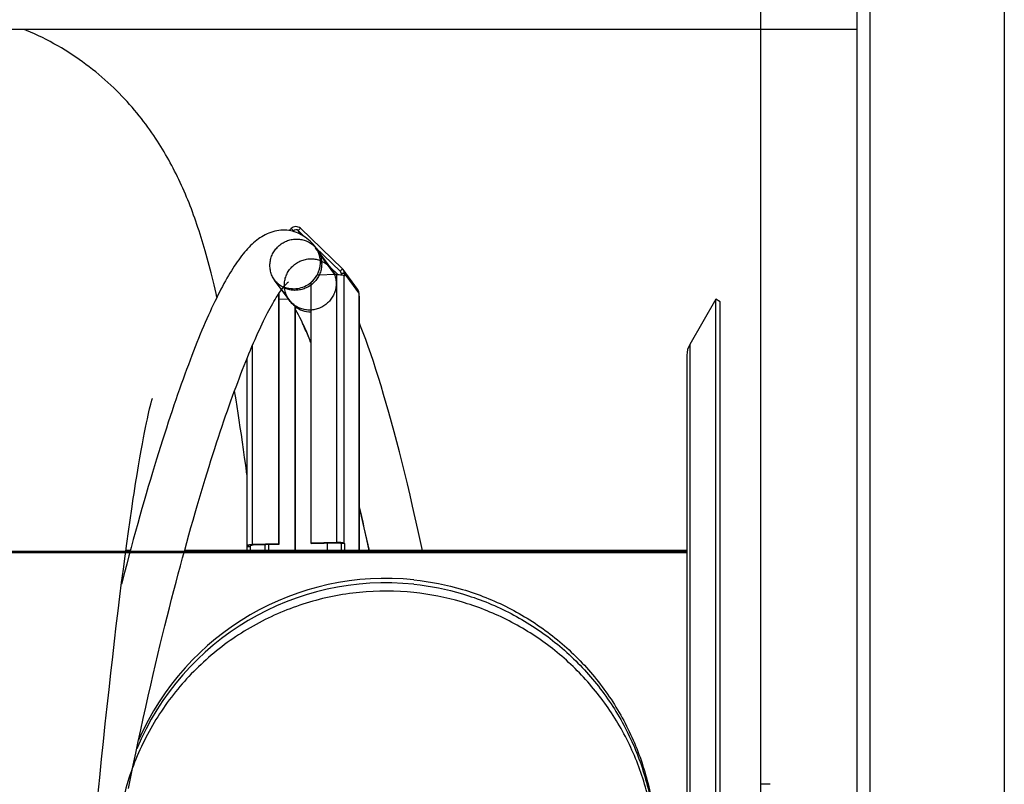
# Model space of a CAD drawing. Extents: x 0 to 420, y -131 to 297.
# Tile 14 of 16: x 204 to 234, y 225 to 248. Entities that reach past the tile are written whole.
import ezdxf

# ---------------------------------------------------------------- set-up
doc = ezdxf.new("R2010")
doc.units = 0
doc.header["$LTSCALE"] = 23.1
for name, color, linetype in [('110528_DXF_CONTINUOUS_LINE', 7, 'CONTINUOUS'), ('110528_DXF_DIMENSION', 7, 'CONTINUOUS'), ('110536_DXF_CONTINUOUS_LINE', 7, 'CONTINUOUS'), ('110618_DXF_CONTINUOUS_LINE', 7, 'CONTINUOUS'), ('110660_DXF_CONTINUOUS_LINE', 7, 'CONTINUOUS'), ('110801_DXF_CONTINUOUS_LINE', 7, 'CONTINUOUS'), ('AG_HOSE_150_DXF_CONTINUOUS', 7, 'CONTINUOUS'), ('G_ASE_DUMMY_DXF_CONTINUOUS', 7, 'CONTINUOUS'), ('GUIDE_150_DXF_CONTINUOUS_L', 7, 'CONTINUOUS')]:
    doc.layers.add(name, color=color, linetype=linetype)

msp = doc.modelspace()

# ---------------------------------------------------------------- linework, layer by layer
at = {"layer": '110528_DXF_CONTINUOUS_LINE', "color": 7, "linetype": 'CONTINUOUS'}
for p, q in [((225.15738, 239.50113), (224.35835, 238.11715)), ((225.15738, 179.35113), (225.15738, 239.50113)), ((225.28729, 239.42613), (225.15738, 239.50113)), ((224.27126, 237.79215), (224.27126, 181.0601))]:
    msp.add_line(p, q, dxfattribs=at)
at = {"layer": '110528_DXF_CONTINUOUS_LINE', "color": 3, "linetype": 'CONTINUOUS'}
msp.add_line((225.28729, 179.42613), (225.28729, 239.42613), dxfattribs=at)
at = {"layer": '110528_DXF_CONTINUOUS_LINE', "color": 9, "linetype": 'CONTINUOUS'}
msp.add_line((224.35835, 238.11715), (224.35835, 180.7351), dxfattribs=at)
at = {"layer": '110528_DXF_CONTINUOUS_LINE', "color": 7, "linetype": 'CONTINUOUS'}
msp.add_arc((224.92126, 237.79215), 0.65, 150, 180, dxfattribs=at)
at = {"layer": '110528_DXF_DIMENSION', "color": 2, "linetype": 'CONTINUOUS'}
msp.add_line((226.51901, 250.67555), (226.51901, 168.1767), dxfattribs=at)
at = {"layer": '110536_DXF_CONTINUOUS_LINE', "color": 3, "linetype": 'CONTINUOUS'}
for p, q in [((229.47351, 193.92613), (229.47351, 258.02613)), ((233.97351, 257.98114), (233.97351, 216.20112))]:
    msp.add_line(p, q, dxfattribs=at)
at = {"layer": '110536_DXF_CONTINUOUS_LINE', "color": 9, "linetype": 'CONTINUOUS'}
msp.add_line((229.87351, 210.16025), (229.87351, 257.58559), dxfattribs=at)
at = {"layer": '110618_DXF_CONTINUOUS_LINE', "color": 7, "linetype": 'CONTINUOUS'}
msp.add_line((226.81901, 224.67613), (226.51901, 224.67613), dxfattribs=at)
at = {"layer": '110660_DXF_CONTINUOUS_LINE', "color": 7, "linetype": 'CONTINUOUS'}
for p, q in [((212.117, 241.5972), (212.17821, 241.65963)), ((212.45798, 241.66809), (213.74386, 240.43411)), ((213.56724, 240.25369), (212.96668, 240.23554)), ((214.20637, 239.80591), (213.76547, 240.4094)), ((213.80181, 240.20938), (213.79446, 240.21943)), ((213.80181, 240.2974), (213.80181, 240.20938)), ((212.77592, 240.00992), (212.77592, 232.05423)), ((211.78678, 239.65093), (211.78678, 232.02434)), ((214.24271, 239.6939), (214.24271, 239.60588)), ((214.25005, 239.59582), (214.24271, 239.60588)), ((214.25223, 239.58984), (214.25223, 231.82387)), ((212.28647, 239.29607), (212.30117, 239.27595)), ((212.30117, 239.27595), (212.30117, 231.82387)), ((210.82486, 237.68637), (210.82486, 231.9602)), ((212.77592, 232.05423), (213.56724, 232.07815)), ((212.77592, 232.05423), (212.79062, 232.03412)), ((213.80181, 232.03383), (213.70289, 232.03084)), ((213.79446, 232.04389), (213.80181, 232.03383)), ((213.80181, 232.03383), (213.80181, 231.83801)), ((210.83438, 231.94416), (210.82703, 231.95422)), ((210.83438, 231.94416), (210.9333, 231.94715)), ((210.83438, 231.82387), (210.83438, 231.94416)), ((211.78678, 232.02434), (210.99547, 232.00043)), ((211.78678, 232.02434), (211.80148, 232.00423))]:
    msp.add_line(p, q, dxfattribs=at)
at = {"layer": '110660_DXF_CONTINUOUS_LINE', "color": 9, "linetype": 'CONTINUOUS'}
for p, q in [((212.24815, 241.59251), (212.17821, 241.65963)), ((212.38804, 241.59674), (212.45798, 241.66809)), ((212.26988, 241.56277), (212.24815, 241.59251)), ((212.47404, 241.47903), (212.38804, 241.59674)), ((213.40497, 240.42457), (212.96407, 241.02807)), ((213.56724, 232.07815), (213.56724, 240.25369)), ((213.67392, 240.36277), (213.74386, 240.43411)), ((213.69302, 240.33662), (213.67392, 240.36277)), ((213.70289, 240.29441), (213.80181, 240.2974)), ((213.79446, 232.04389), (213.79446, 240.21943)), ((214.24271, 239.6939), (213.80181, 240.2974)), ((212.11302, 239.48071), (211.67212, 240.0842)), ((214.25005, 231.82387), (214.25005, 239.59582)), ((210.99547, 232.00043), (210.99547, 238.09562)), ((213.56724, 232.07815), (213.58193, 232.05803)), ((213.79446, 232.04389), (213.69554, 232.0409)), ((210.82703, 231.95422), (210.92595, 231.95721)), ((210.92595, 231.95721), (210.92595, 231.9602)), ((210.99547, 232.00043), (211.01017, 231.98032)), ((211.38154, 231.82387), (211.38154, 231.99154)), ((211.49516, 231.82387), (211.49516, 231.99497)), ((213.70289, 231.83502), (213.80181, 231.83801)), ((213.81214, 231.82387), (213.80181, 231.83801))]:
    msp.add_line(p, q, dxfattribs=at)
at = {"layer": '110660_DXF_CONTINUOUS_LINE', "color": 3, "linetype": 'CONTINUOUS'}
for p, q in [((212.22996, 241.57396), (212.24815, 241.59251)), ((212.38804, 241.59674), (212.56771, 241.42432)), ((212.92489, 241.08156), (213.67392, 240.36277)), ((213.36611, 240.47776), (213.59917, 240.2541)), ((213.70289, 240.29441), (213.70289, 240.24789)), ((211.80148, 239.67297), (211.80148, 232.00423)), ((211.80148, 239.50127), (212.09159, 239.51004)), ((212.28647, 239.29607), (212.28647, 231.82387)), ((212.79062, 232.03412), (213.58193, 232.05803)), ((213.27561, 232.04877), (213.27561, 231.82387)), ((213.69554, 232.0409), (213.70289, 232.03084)), ((213.70289, 232.03084), (213.70289, 231.83502)), ((210.9333, 231.94715), (210.92595, 231.95721)), ((210.9333, 231.82387), (210.9333, 231.94715)), ((211.80148, 232.00423), (211.01017, 231.98032))]:
    msp.add_line(p, q, dxfattribs=at)
for centre, radius, start, end in [((213.6087, 240.29486), 0.09415, 36.157718, 46.157575), ((212.74102, 239.89319), 0.75041, 216.148812, 218.030413), ((212.74467, 239.89672), 0.75546, 218.070719, 232.662121), ((213.89523, 231.83503), 0.19233, 180.002011, 183.331814)]:
    msp.add_arc(centre, radius, start, end, dxfattribs=at)
at = {"layer": '110660_DXF_CONTINUOUS_LINE', "color": 7, "linetype": 'CONTINUOUS'}
for centre, radius, start, end in [((213.61343, 240.29829), 0.18831, 36.157718, 46.157575), ((213.89831, 231.83802), 0.0965, 180.002777, 188.434145)]:
    msp.add_arc(centre, radius, start, end, dxfattribs=at)
for points, knots in [([(212.45798, 241.66809), (212.42199, 241.70262), (212.31605, 241.74305), (212.21387, 241.69601), (212.17821, 241.65963)], [0, 0, 0, 0, 0.49470038, 1, 1, 1, 1]), ([(213.56724, 240.25369), (213.59321, 240.25447), (213.64291, 240.25404), (213.7101, 240.24798), (213.75728, 240.23898), (213.78334, 240.22869), (213.79204, 240.22274), (213.79446, 240.21943)], [0, 0, 0, 0, 0.33444875, 0.63851641, 0.86899139, 0.94733158, 1, 1, 1, 1]), ([(213.56724, 232.07815), (213.59321, 232.07893), (213.64291, 232.07849), (213.7101, 232.07244), (213.75728, 232.06344), (213.78334, 232.05315), (213.79204, 232.04719), (213.79446, 232.04389)], [0, 0, 0, 0, 0.33444875, 0.63851641, 0.86899139, 0.94733158, 1, 1, 1, 1]), ([(210.99547, 232.00043), (210.97307, 231.99976), (210.9324, 231.9974), (210.87825, 231.98842), (210.84406, 231.97986), (210.82487, 231.96651), (210.82487, 231.9602)], [0, 0, 0, 0, 0.37359875, 0.68322998, 0.89488766, 1, 1, 1, 1])]:
    msp.add_open_spline(points, degree=3, knots=knots, dxfattribs=at)
at = {"layer": '110660_DXF_CONTINUOUS_LINE', "color": 3, "linetype": 'CONTINUOUS'}
for points, knots in [([(212.38804, 241.59674), (212.37004, 241.61401), (212.31707, 241.63422), (212.26598, 241.6107), (212.24815, 241.59251)], [0, 0, 0, 0, 0.49470038, 1, 1, 1, 1]), ([(213.58193, 232.05803), (213.59492, 232.05842), (213.61967, 232.05817), (213.65366, 232.05525), (213.67827, 232.05011), (213.69257, 232.04497), (213.69554, 232.0409)], [0, 0, 0, 0, 0.33484785, 0.63927835, 0.87002835, 1, 1, 1, 1]), ([(211.01017, 231.98032), (210.98971, 231.9797), (210.96187, 231.97693), (210.93445, 231.97002), (210.92486, 231.96335), (210.92487, 231.9602)], [0, 0, 0, 0, 0.68298836, 0.89480748, 1, 1, 1, 1]), ([(210.92487, 231.9602), (210.92487, 231.95969), (210.92507, 231.95861), (210.92561, 231.95767), (210.92595, 231.95721)], [0, 0, 0, 0, 0.47332504, 1, 1, 1, 1])]:
    msp.add_open_spline(points, degree=3, knots=knots, dxfattribs=at)
at = {"layer": '110660_DXF_CONTINUOUS_LINE', "color": 9, "linetype": 'CONTINUOUS'}
for points in [[(211.52678, 240.53222), (211.52678, 240.58053), (211.5359, 240.67773), (211.57615, 240.81863), (211.64166, 240.9507), (211.73008, 241.06918), (211.83858, 241.17034), (211.96322, 241.2505), (212.10012, 241.30717), (212.24424, 241.33825), (212.39115, 241.34277), (212.53541, 241.32052), (212.67253, 241.27216), (212.79743, 241.19946), (212.90616, 241.10468), (212.99473, 240.99128), (213.06027, 240.86292), (213.10044, 240.72425), (213.10941, 240.62809), (213.10941, 240.58005)], [(213.10941, 240.58005), (213.10941, 240.53173), (213.10029, 240.43454), (213.06004, 240.29363), (212.99453, 240.16157), (212.90611, 240.04309), (212.79761, 239.94193), (212.67297, 239.86177), (212.53607, 239.8051), (212.39195, 239.77402), (212.24504, 239.7695), (212.10078, 239.79175), (211.96366, 239.84011), (211.83876, 239.91281), (211.73003, 240.00759), (211.64146, 240.12098), (211.57592, 240.24935), (211.53575, 240.38802), (211.52678, 240.48418), (211.52678, 240.53222)], [(211.96768, 239.92873), (211.96768, 239.97704), (211.9768, 240.07423), (212.01705, 240.21514), (212.08256, 240.3472), (212.17098, 240.46569), (212.27948, 240.56684), (212.40412, 240.647), (212.54101, 240.70367), (212.68514, 240.73476), (212.83205, 240.73927), (212.97631, 240.71702), (213.11343, 240.66866), (213.23833, 240.59596), (213.34706, 240.50118), (213.43563, 240.38779), (213.50117, 240.25943), (213.54134, 240.12075), (213.55031, 240.02459), (213.55031, 239.97655)], [(213.55031, 239.97655), (213.55031, 239.92824), (213.54119, 239.83105), (213.50094, 239.69014), (213.43543, 239.55808), (213.34701, 239.43959), (213.23851, 239.33844), (213.11387, 239.25827), (212.97697, 239.2016), (212.83285, 239.17052), (212.68594, 239.16601), (212.54168, 239.18826), (212.40456, 239.23661), (212.27966, 239.30931), (212.17093, 239.40409), (212.08236, 239.51749), (212.01682, 239.64585), (211.97665, 239.78452), (211.96768, 239.88069), (211.96768, 239.92873)]]:
    msp.add_open_spline(points, degree=3, knots=[0, 0, 0, 0, 0.05867026, 0.11774966, 0.17702013, 0.23671108, 0.29632463, 0.35621208, 0.41571648, 0.47530175, 0.53428673, 0.5932318, 0.65154686, 0.70984403, 0.76769271, 0.82566921, 0.88351894, 0.94165779, 1, 1, 1, 1], dxfattribs=at)
at = {"layer": '110660_DXF_CONTINUOUS_LINE', "color": 7, "linetype": 'CONTINUOUS'}
for points in [[(212.77592, 240.00992), (212.85198, 240.07249), (212.91771, 240.15009), (212.96668, 240.23554)], [(213.80181, 240.2974), (213.80181, 240.33665), (213.78863, 240.37771), (213.76547, 240.4094)], [(214.24271, 239.6939), (214.24271, 239.73315), (214.22953, 239.77421), (214.20637, 239.8059)], [(214.25222, 239.58984), (214.25222, 239.59196), (214.25131, 239.59411), (214.25005, 239.59582)], [(210.82487, 231.9602), (210.82487, 231.95808), (210.82578, 231.95593), (210.82703, 231.95422)]]:
    msp.add_open_spline(points, degree=3, dxfattribs=at)
at = {"layer": '110660_DXF_CONTINUOUS_LINE', "color": 3, "linetype": 'CONTINUOUS'}
msp.add_open_spline([(213.70289, 240.29441), (213.70289, 240.31403), (213.6963, 240.33456), (213.68472, 240.35041)], degree=3, dxfattribs=at)
at = {"layer": '110801_DXF_CONTINUOUS_LINE', "color": 7, "linetype": 'CONTINUOUS'}
msp.add_line((229.47351, 247.7459), (157.27351, 247.7459), dxfattribs=at)
at = {"layer": 'AG_HOSE_150_DXF_CONTINUOUS', "color": 7, "linetype": 'CONTINUOUS'}
for p, q in [((207.86927, 236.22456), (207.88599, 236.29026)), ((207.78157, 235.84728), (207.80648, 235.95948)), ((207.80648, 235.95948), (207.82944, 236.05952)), ((207.82944, 236.05952), (207.8504, 236.14776)), ((207.8504, 236.14776), (207.86927, 236.22456)), ((207.7259, 235.58368), (207.7547, 235.72222)), ((207.7547, 235.72222), (207.78157, 235.84728)), ((207.66241, 235.26296), (207.69516, 235.43098)), ((207.69516, 235.43098), (207.7259, 235.58368)), ((207.59037, 234.8749), (207.62756, 235.07834)), ((207.62756, 235.07834), (207.66241, 235.26296)), ((207.55082, 234.65154), (207.59037, 234.8749)), ((207.50903, 234.40787), (207.55082, 234.65154)), ((207.42014, 233.86474), (207.46533, 234.14501)), ((207.46533, 234.14501), (207.50903, 234.40787)), ((210.82486, 234.14773), (210.78691, 234.42566)), ((207.25256, 232.75362), (207.30178, 233.09131)), ((207.20246, 232.40049), (207.25256, 232.75362)), ((207.15158, 232.03229), (207.20246, 232.40049)), ((207.10005, 231.64996), (207.15158, 232.03229)), ((207.04793, 231.25364), (207.10005, 231.64996)), ((206.99519, 230.84308), (207.04793, 231.25364)), ((206.94167, 230.4169), (206.99519, 230.84308)), ((206.88743, 229.97551), (206.94167, 230.4169)), ((206.83254, 229.51939), (206.88743, 229.97551)), ((206.77721, 229.05011), (206.83254, 229.51939)), ((206.72155, 228.56865), (206.77721, 229.05011)), ((206.66558, 228.07546), (206.72155, 228.56865)), ((206.60932, 227.57063), (206.66558, 228.07546)), ((206.55277, 227.05429), (206.60932, 227.57063)), ((206.49594, 226.52681), (206.55277, 227.05429)), ((206.43894, 225.98911), (206.49594, 226.52681)), ((206.38176, 225.4414), (206.43894, 225.98911)), ((206.32439, 224.88389), (206.38176, 225.4414)), ((206.26678, 224.31646), (206.32439, 224.88389))]:
    msp.add_line(p, q, dxfattribs=at)
at = {"layer": 'AG_HOSE_150_DXF_CONTINUOUS', "color": 9, "linetype": 'CONTINUOUS'}
for p, q in [((224.27126, 231.79113), (162.27126, 231.79113)), ((162.27126, 231.75786), (224.27126, 231.75786)), ((224.27126, 231.79113), (224.27126, 187.06113))]:
    msp.add_line(p, q, dxfattribs=at)
at = {"layer": 'AG_HOSE_150_DXF_CONTINUOUS', "color": 7, "linetype": 'CONTINUOUS'}
for points in [[(209.90768, 239.56246), (209.88118, 239.67951), (209.85119, 239.80927), (209.82119, 239.93651), (209.79118, 240.06115), (209.76119, 240.18323), (209.73118, 240.30288), (209.70112, 240.42028), (209.67101, 240.53547), (209.64081, 240.64857), (209.6105, 240.75977), (209.58005, 240.86914), (209.54945, 240.97675), (209.51865, 241.0828), (209.48763, 241.18734), (209.45638, 241.29045), (209.42484, 241.39229), (209.39298, 241.49297), (209.36079, 241.59251), (209.32827, 241.69093), (209.29539, 241.78827), (209.26214, 241.88459), (209.22851, 241.9799), (209.19449, 242.07419), (209.16006, 242.16757), (209.12518, 242.26015), (209.08982, 242.35193), (209.05396, 242.44299), (209.01753, 242.53349), (208.9805, 242.62345), (208.94286, 242.71291), (208.90453, 242.80201), (208.86546, 242.89084), (208.82566, 242.97935), (208.78514, 243.06747), (208.74386, 243.15526), (208.70181, 243.24269), (208.65907, 243.3296), (208.61563, 243.41601), (208.57145, 243.50193), (208.52661, 243.58725), (208.48111, 243.6719), (208.43491, 243.75599), (208.38795, 243.83962), (208.3403, 243.92264), (208.29185, 244.00522), (208.24231, 244.08784), (208.19165, 244.17048), (208.13985, 244.25315), (208.0865, 244.3364), (208.03149, 244.42034), (207.97486, 244.50481), (207.91647, 244.58991), (207.85619, 244.67575), (207.79406, 244.76214), (207.73024, 244.84878), (207.66469, 244.93564), (207.59738, 245.02268), (207.52851, 245.10957), (207.45811, 245.19622), (207.38611, 245.28266), (207.31253, 245.3688), (207.2374, 245.45455), (207.16067, 245.53994), (207.08228, 245.62495), (207.00222, 245.70956), (206.92046, 245.79372), (206.83698, 245.87743), (206.75173, 245.96066), (206.66471, 246.04335), (206.57595, 246.12543), (206.48542, 246.20686), (206.39311, 246.2876), (206.29907, 246.36756), (206.20328, 246.4467), (206.10575, 246.52497), (206.00652, 246.60229), (205.90559, 246.6786), (205.80296, 246.75388), (205.69869, 246.82802), (205.59279, 246.901), (205.48526, 246.97275), (205.3762, 247.04319), (205.26562, 247.11227), (205.15354, 247.17995), (205.04005, 247.24614), (204.92519, 247.3108), (204.80896, 247.3739), (204.69148, 247.43535), (204.57279, 247.49512), (204.45289, 247.55317), (204.33188, 247.60946), (204.2098, 247.66394), (204.08665, 247.7166), (204.01504, 247.7459)], [(210.78691, 234.42566), (210.75328, 234.668), (210.71989, 234.90511), (210.68673, 235.13698), (210.6538, 235.36377), (210.62109, 235.58564), (210.58858, 235.80268), (210.55628, 236.01495), (210.52418, 236.22255), (210.49227, 236.42554), (210.44726, 236.70585)], [(207.88599, 236.29026), (207.90043, 236.34507), (207.90677, 236.3685), (207.91249, 236.38927), (207.91759, 236.40744), (207.92205, 236.42305), (207.92587, 236.4362), (207.92905, 236.44694), (207.93157, 236.45531), (207.93344, 236.46138), (207.93437, 236.46437)], [(207.30178, 233.09131), (207.34998, 233.41298), (207.37366, 233.56767), (207.39705, 233.71826), (207.42014, 233.86474)]]:
    msp.add_lwpolyline(points, dxfattribs=at)
at = {"layer": 'AG_HOSE_150_DXF_CONTINUOUS', "color": 9, "linetype": 'CONTINUOUS'}
msp.add_arc((215.07057, 222.58395), 8.25042, 84.019864, 157.380837, dxfattribs=at)
at = {"layer": 'AG_HOSE_150_DXF_CONTINUOUS', "color": 7, "linetype": 'CONTINUOUS'}
msp.add_arc((215.0706, 222.72027), 8.2505, 84.020126, 156.367881, dxfattribs=at)
at = {"layer": 'AG_HOSE_150_DXF_CONTINUOUS', "color": 9, "linetype": 'CONTINUOUS'}
for points, knots in [([(211.07126, 186.31764), (210.99387, 185.72941), (210.84118, 184.6229), (210.59381, 183.04126), (210.37537, 181.84509), (210.19006, 180.98763), (210.05836, 180.44828), (209.9269, 179.981), (209.79584, 179.58663), (209.66523, 179.26591), (209.54925, 179.04487), (209.45168, 178.90655), (209.37986, 178.8271), (209.30741, 178.76947), (209.23362, 178.73408), (209.15835, 178.72234), (209.08311, 178.73526), (209.00939, 178.77179), (208.93927, 178.82873), (208.87152, 178.90383), (208.77725, 179.03544), (208.66258, 179.25041), (208.53197, 179.56703), (208.39634, 179.97109), (208.25706, 180.46643), (208.11456, 181.05615), (207.97177, 181.72861), (207.82877, 182.48202), (207.68565, 183.31427), (207.48724, 184.57323), (207.23319, 186.39243), (206.93209, 188.84174), (206.64077, 191.47147), (206.36336, 194.17356), (206.09148, 196.97626), (205.81244, 199.98945), (205.5264, 203.18677), (205.24032, 206.45706), (204.94626, 209.85368), (204.64456, 213.33427), (204.34259, 216.76655), (204.04832, 220.01883), (203.75521, 223.13322), (203.45479, 226.15351), (203.14629, 229.03084), (202.83824, 231.63929), (202.57183, 233.64041), (202.35296, 235.09303), (202.2134, 235.93747), (202.09833, 236.57729), (202.01072, 237.0349), (201.92315, 237.46243), (201.8226, 237.91832), (201.70819, 238.3885), (201.57675, 238.85802), (201.44565, 239.25458), (201.33014, 239.54079), (201.23361, 239.73398), (201.16209, 239.85509), (201.09051, 239.95429), (201.01867, 240.03167), (200.94613, 240.08724), (200.87219, 240.12049), (200.79682, 240.1299), (200.72167, 240.11457), (200.64813, 240.0757), (200.57582, 240.01467), (200.50409, 239.93183), (200.43255, 239.82716), (200.36103, 239.70059), (200.25987, 239.49048), (200.13104, 239.15768), (199.98066, 238.67495), (199.82677, 238.08325), (199.6724, 237.39362), (199.46464, 236.33811), (199.2161, 234.84724), (198.92299, 232.79423), (198.62204, 230.38695), (198.31368, 227.64093), (198.00494, 224.64507), (197.6913, 221.39428), (197.36413, 217.82728), (196.94819, 213.12462), (196.44109, 207.24176), (195.94409, 201.55614), (195.52497, 197.01477), (195.21217, 193.79486), (194.88817, 190.68457), (194.56652, 187.87629), (194.24436, 185.38753), (193.97843, 183.60411), (193.75299, 182.31095), (193.5886, 181.46985), (193.4206, 180.71992), (193.25115, 180.08258), (193.10626, 179.63826), (192.99248, 179.35347), (192.91021, 179.17585), (192.82594, 179.02376), (192.73883, 178.8991), (192.65114, 178.80663), (192.56159, 178.7463), (192.46844, 178.72059), (192.37439, 178.73321), (192.28367, 178.78195), (192.19234, 178.86623), (192.09975, 178.98869), (192.00563, 179.15125), (191.91142, 179.35191), (191.8017, 179.62968), (191.68028, 179.99795), (191.54882, 180.4681), (191.41708, 181.01019), (191.28086, 181.64286), (191.14103, 182.36874), (190.94171, 183.51271), (190.69667, 185.12879), (190.41264, 187.27772), (190.1188, 189.7623), (189.81715, 192.56499), (189.51674, 195.57607), (189.22365, 198.68328), (188.92938, 201.93034), (188.62741, 205.35926), (188.21506, 210.1143), (187.80216, 214.89131), (187.36877, 219.71281), (187.04967, 223.1097), (186.74119, 226.19922), (186.44905, 228.92773), (186.15009, 231.47766), (185.84309, 233.80231), (185.57748, 235.53423), (185.36072, 236.7439), (185.20444, 237.52233), (185.04665, 238.21017), (184.88352, 238.81433), (184.73855, 239.25402), (184.61468, 239.55344), (184.53102, 239.7245), (184.45141, 239.8591), (184.377, 239.96108), (184.30224, 240.03949), (184.22491, 240.09553), (184.14304, 240.1268), (184.05684, 240.12759), (183.97224, 240.09681), (183.8901, 240.03726), (183.80919, 239.95014), (183.72869, 239.83547), (183.64825, 239.69308), (183.56508, 239.5172), (183.47972, 239.30593), (183.35667, 238.9558), (183.21179, 238.45621), (183.04821, 237.78294), (182.88233, 236.99309), (182.71195, 236.06961), (182.53759, 235.01027), (182.36304, 233.83949), (182.18288, 232.52259), (181.99792, 231.05975), (181.77264, 229.14759), (181.51599, 226.7912), (181.22175, 223.88475), (180.91978, 220.71593), (180.50164, 216.12197), (180.08863, 211.36737), (179.66042, 206.41802), (179.33781, 202.73305), (179.01487, 199.14624), (178.70219, 195.81212), (178.37317, 192.50757), (178.09087, 189.89393), (177.85963, 187.92985), (177.69407, 186.6051), (177.52428, 185.338), (177.34968, 184.13877), (177.17526, 183.0497), (176.99719, 182.05341), (176.81511, 181.16125), (176.63813, 180.42579), (176.47353, 179.86018), (176.34346, 179.49277), (176.23469, 179.24341), (176.15423, 179.08671), (176.07379, 178.95777), (175.99316, 178.85645), (175.9118, 178.78267), (175.82858, 178.73676), (175.74285, 178.72097), (175.65437, 178.73786), (175.56593, 178.78903), (175.47798, 178.87376), (175.39078, 178.99059), (175.30653, 179.13502), (175.22428, 179.30517), (175.11035, 179.58015), (174.96538, 180.01207), (174.796, 180.63454), (174.62265, 181.39374), (174.44881, 182.27478), (174.26894, 183.30651), (174.08424, 184.49099), (173.84369, 186.194), (173.55032, 188.53436), (173.21134, 191.57439), (172.8535, 195.0969), (172.49653, 198.87513), (172.12946, 202.95546), (171.76207, 207.16351), (171.37507, 211.64264), (171.11054, 214.67374), (170.97126, 216.24151)], [0, 0, 0, 0, 0.0060214, 0.01133593, 0.01624657, 0.01835949, 0.02023848, 0.02188045, 0.02328494, 0.02445377, 0.02539259, 0.02581003, 0.02616872, 0.02647611, 0.02674402, 0.02699009, 0.02723673, 0.02750625, 0.0278161, 0.0281481, 0.0285301, 0.02945659, 0.03061225, 0.03200369, 0.03377961, 0.03583299, 0.03816, 0.04075604, 0.04361546, 0.04673025, 0.05369073, 0.06225659, 0.07177495, 0.08054296, 0.08982445, 0.10035323, 0.11125499, 0.12240403, 0.13367049, 0.14585665, 0.1578614, 0.16863969, 0.17899916, 0.18960935, 0.19944401, 0.20836844, 0.21626631, 0.2199314, 0.22327732, 0.22495245, 0.22652911, 0.22800588, 0.2293814, 0.23126704, 0.23291631, 0.23432841, 0.23550444, 0.23604464, 0.23651894, 0.23693042, 0.23728387, 0.23758697, 0.23785199, 0.23809711, 0.23834506, 0.238618, 0.23893271, 0.23930012, 0.23972698, 0.24021746, 0.24077421, 0.24209236, 0.24383455, 0.24590348, 0.24829559, 0.25100586, 0.25682068, 0.26363278, 0.27205229, 0.28144166, 0.29167713, 0.30261829, 0.31458744, 0.32803084, 0.35053245, 0.37451478, 0.38595469, 0.39681911, 0.40734764, 0.41769193, 0.42550611, 0.43281638, 0.43598979, 0.43882776, 0.4415136, 0.443788, 0.44551892, 0.44625249, 0.44689932, 0.4475045, 0.44801493, 0.44843893, 0.44879134, 0.44909807, 0.44939745, 0.44973031, 0.45012718, 0.45065031, 0.45128255, 0.45203057, 0.45289804, 0.45431225, 0.45596385, 0.45785159, 0.45997316, 0.46253151, 0.46535359, 0.4717579, 0.47911888, 0.48735234, 0.49714926, 0.50772762, 0.51806368, 0.52882456, 0.5408174, 0.55299892, 0.57726516, 0.58948053, 0.60213011, 0.61189223, 0.62099209, 0.6299801, 0.63794828, 0.64478922, 0.64776063, 0.65042017, 0.65284657, 0.65492152, 0.6567701, 0.65753995, 0.65820865, 0.65870089, 0.65912528, 0.65948734, 0.65979613, 0.66008764, 0.66036189, 0.66065181, 0.66098571, 0.6613825, 0.66185334, 0.66240467, 0.66304033, 0.6638267, 0.66471613, 0.66680591, 0.66910249, 0.67174693, 0.67499591, 0.67863242, 0.68264244, 0.68700933, 0.692122, 0.69760701, 0.70655004, 0.71617844, 0.72725543, 0.7388563, 0.76299579, 0.77569205, 0.78927554, 0.80053798, 0.81224218, 0.82326231, 0.83424185, 0.83892199, 0.8433336, 0.84779128, 0.85189669, 0.85563272, 0.85898472, 0.86216775, 0.86487288, 0.86665933, 0.86814452, 0.86882455, 0.86941899, 0.86993074, 0.87036467, 0.87072918, 0.87103883, 0.87131713, 0.87159573, 0.8719342, 0.87233914, 0.87282766, 0.87340935, 0.8740337, 0.87474437, 0.8764289, 0.87865309, 0.88128941, 0.88433077, 0.88776629, 0.89191789, 0.89649692, 0.90522146, 0.91585516, 0.92754117, 0.94115538, 0.95437141, 0.96912013, 0.9840258, 1, 1, 1, 1]), ([(215.93014, 230.78955), (216.4308, 230.73717), (217.42489, 230.54002), (218.83524, 229.97803), (220.11998, 229.16835), (221.23542, 228.13815), (222.14434, 226.92199), (222.81623, 225.56045), (223.22859, 224.09981), (223.32126, 223.09096), (223.32126, 222.58776)], [0, 0, 0, 0, 0.12502566, 0.2500462, 0.37505914, 0.50006301, 0.62505753, 0.75004367, 0.87502352, 1, 1, 1, 1])]:
    msp.add_open_spline(points, degree=3, knots=knots, dxfattribs=at)
at = {"layer": 'AG_HOSE_150_DXF_CONTINUOUS', "color": 7, "linetype": 'CONTINUOUS'}
for points, knots in [([(215.93014, 230.92595), (216.4308, 230.87356), (217.42489, 230.67642), (218.83524, 230.11443), (220.11998, 229.30474), (221.23542, 228.27455), (222.14434, 227.05839), (222.81623, 225.69685), (223.22859, 224.2362), (223.32126, 223.22736), (223.32126, 222.72416)], [0, 0, 0, 0, 0.12502566, 0.2500462, 0.37505914, 0.500063, 0.62505752, 0.75004367, 0.87502352, 1, 1, 1, 1]), ([(215.93014, 230.53482), (215.37846, 230.59254), (214.26016, 230.59634), (212.61829, 230.26558), (211.07553, 229.61216), (209.6955, 228.66256), (208.53413, 227.45549), (207.63872, 226.03982), (207.04575, 224.47402), (206.86801, 223.37034), (206.83547, 222.81683)], [0, 0, 0, 0, 0.12502319, 0.25004434, 0.37505966, 0.50006626, 0.62506266, 0.750049, 0.87502708, 1, 1, 1, 1]), ([(223.31733, 222.58763), (223.30212, 223.08003), (223.18286, 224.06438), (222.7435, 225.48346), (222.05771, 226.80184), (221.14754, 227.97657), (220.04226, 228.97006), (218.7772, 229.75039), (217.3936, 230.29246), (216.42029, 230.48354), (215.93014, 230.53482)], [0, 0, 0, 0, 0.12497628, 0.24995631, 0.37494282, 0.49993768, 0.62494173, 0.7499546, 0.87497482, 1, 1, 1, 1])]:
    msp.add_open_spline(points, degree=3, knots=knots, dxfattribs=at)
at = {"layer": 'G_ASE_DUMMY_DXF_CONTINUOUS', "color": 7, "linetype": 'CONTINUOUS'}
for p, q in [((207.24751, 231.77457), (207.11674, 231.77457)), ((207.26075, 231.82387), (207.12335, 231.82387)), ((224.27126, 231.77457), (208.90518, 231.77457)), ((224.27126, 231.82387), (208.91863, 231.82387))]:
    msp.add_line(p, q, dxfattribs=at)
at = {"layer": 'GUIDE_150_DXF_CONTINUOUS_L', "color": 7, "linetype": 'CONTINUOUS'}
for p, q in [((213.44207, 240.37378), (212.92733, 241.07836)), ((213.44207, 240.37378), (213.44205, 240.37382)), ((213.5169, 240.26732), (213.44205, 240.37382)), ((213.5266, 240.25246), (213.5169, 240.26732)), ((211.885, 239.79282), (212.13507, 239.45053)), ((212.54179, 238.72786), (212.52519, 238.76336))]:
    msp.add_line(p, q, dxfattribs=at)
at = {"layer": 'GUIDE_150_DXF_CONTINUOUS_L', "color": 9, "linetype": 'CONTINUOUS'}
msp.add_line((213.51377, 240.25207), (213.00094, 240.95403), dxfattribs=at)
at = {"layer": 'GUIDE_150_DXF_CONTINUOUS_L', "color": 7, "linetype": 'CONTINUOUS'}
for points in [[(212.9273, 241.07839), (212.88912, 241.12856), (212.846, 241.18055), (212.80141, 241.22962), (212.75535, 241.27579), (212.7078, 241.31911), (212.65878, 241.35957), (212.60833, 241.39715), (212.55647, 241.43184), (212.5033, 241.46357), (212.44891, 241.4923), (212.39336, 241.518), (212.33673, 241.54064), (212.27912, 241.56018), (212.22064, 241.57657), (212.16138, 241.58979), (212.10146, 241.5998), (212.04102, 241.60657), (211.98017, 241.61008), (211.919, 241.61032), (211.85768, 241.60728), (211.7964, 241.60097), (211.73514, 241.59139), (211.67414, 241.57857), (211.61394, 241.56268), (211.55461, 241.54382), (211.49618, 241.52209), (211.43905, 241.49774), (211.38329, 241.47096), (211.32877, 241.44183), (211.2756, 241.41055), (211.22377, 241.37728), (211.17315, 241.34206), (211.12357, 241.30494), (211.07499, 241.26597), (211.02729, 241.22521), (210.98026, 241.18254), (210.9338, 241.13796), (210.88785, 241.09148), (210.84227, 241.04302), (210.79698, 240.99254), (210.75193, 240.94004), (210.70706, 240.88547), (210.66231, 240.82882), (210.61764, 240.77005), (210.57302, 240.70916), (210.52841, 240.64613), (210.48377, 240.58093), (210.43908, 240.51356), (210.39435, 240.44403), (210.34952, 240.37232), (210.30454, 240.29833), (210.25941, 240.22207), (210.21409, 240.14352), (210.16855, 240.0626), (210.12277, 239.9793), (210.07674, 239.89361), (210.03044, 239.80548), (209.98386, 239.71488), (209.93698, 239.62182), (209.8898, 239.52625), (209.84231, 239.42817), (209.79449, 239.32757), (209.74635, 239.22441), (209.69788, 239.11869), (209.64908, 239.0104), (209.59993, 238.8995), (209.55045, 238.786), (209.50063, 238.66988), (209.45045, 238.55108), (209.3999, 238.42957), (209.34899, 238.30535), (209.29769, 238.17835), (209.246, 238.04855), (209.19394, 237.91594), (209.14146, 237.78046), (209.08859, 237.64207), (209.03531, 237.50079), (208.98161, 237.35652), (208.92748, 237.20926), (208.87295, 237.05899), (208.81797, 236.90563), (208.76256, 236.74918), (208.70672, 236.58961), (208.65041, 236.4268), (208.59364, 236.26073), (208.53641, 236.0914), (208.47868, 235.91864), (208.42047, 235.74244), (208.36177, 235.56278), (208.30256, 235.37951), (208.24283, 235.1926), (208.18261, 235.00205), (208.12184, 234.80767), (208.06054, 234.60943), (207.99873, 234.40735), (207.93636, 234.20123), (207.87345, 233.99105), (207.81001, 233.77681), (207.74605, 233.55846), (207.68158, 233.33598), (207.61662, 233.10937), (207.55117, 232.87859), (207.48526, 232.64365), (207.4189, 232.40454), (207.3521, 232.16121), (207.28488, 231.9137), (207.21727, 231.66198), (207.14923, 231.40589), (207.08088, 231.14575), (206.98828, 230.78836)], [(207.20686, 224.55166), (207.27833, 224.90604), (207.35162, 225.26354), (207.4266, 225.62334), (207.50231, 225.9809), (207.57869, 226.336), (207.65571, 226.68861), (207.73243, 227.03453), (207.80858, 227.37288), (207.88427, 227.70444), (207.95907, 228.02758), (208.03269, 228.34139), (208.10527, 228.64679), (208.17704, 228.94499), (208.24794, 229.23597), (208.31792, 229.51977), (208.38726, 229.79767), (208.45593, 230.0697), (208.52389, 230.33584), (208.59138, 230.5972), (208.65843, 230.85399), (208.72496, 231.10599), (208.79107, 231.35365), (208.85676, 231.59708), (208.92199, 231.83616), (208.98676, 232.07103), (209.05105, 232.30168), (209.11485, 232.52812), (209.17817, 232.75046), (209.24098, 232.96869), (209.30327, 233.18283), (209.36504, 233.39296), (209.42629, 233.59909), (209.48699, 233.80123), (209.54717, 233.99951), (209.60681, 234.19392), (209.66591, 234.38449), (209.72448, 234.57137), (209.78253, 234.75458), (209.84005, 234.93412), (209.89705, 235.11013), (209.95355, 235.28262), (210.00951, 235.4516), (210.06499, 235.61721), (210.11996, 235.77944), (210.17441, 235.9383), (210.22839, 236.09393), (210.28187, 236.24632), (210.33485, 236.39548), (210.38735, 236.54151), (210.43937, 236.68443), (210.49088, 236.82422), (210.54192, 236.96098), (210.59247, 237.0947), (210.64253, 237.2254), (210.69212, 237.35314), (210.74121, 237.47792), (210.78981, 237.59975), (210.83793, 237.71867), (210.88557, 237.8347), (210.9327, 237.94784), (210.97935, 238.05811), (211.02551, 238.16554), (211.07116, 238.27011), (211.1163, 238.37181), (211.16093, 238.47067), (211.20502, 238.56667), (211.24857, 238.65978), (211.29155, 238.75001), (211.33397, 238.83735), (211.37578, 238.92177), (211.41698, 239.00328), (211.45756, 239.08188), (211.49746, 239.15752), (211.53669, 239.23021), (211.57521, 239.29995), (211.61297, 239.36666), (211.64995, 239.43038), (211.68613, 239.4911), (211.72143, 239.54872), (211.75583, 239.60329), (211.7893, 239.65481), (211.8217, 239.70313), (211.85301, 239.74832), (211.8832, 239.79039), (211.91204, 239.82915), (211.93951, 239.86468), (211.96556, 239.89703), (211.98993, 239.92603), (212.01257, 239.95177), (212.03342, 239.97436), (212.05216, 239.99365), (212.06871, 240.00978), (212.08301, 240.02292), (212.09473, 240.03304), (212.09965, 240.03708)], [(212.30117, 239.19515), (212.31233, 239.17613), (212.35127, 239.10683), (212.39208, 239.03108), (212.43474, 238.94863), (212.47913, 238.85945), (212.52519, 238.76336)], [(212.54179, 238.72786), (212.58454, 238.63444), (212.64133, 238.50589), (212.70016, 238.36756), (212.76093, 238.21932), (212.77592, 238.18143)], [(216.18957, 231.82387), (216.13049, 232.09773), (216.05051, 232.46139), (215.97023, 232.81939), (215.88968, 233.17159), (215.80895, 233.51748), (215.7281, 233.85692), (215.64715, 234.18978), (215.5662, 234.51563), (215.48529, 234.83436), (215.40445, 235.14586), (215.32377, 235.44974), (215.24331, 235.74586), (215.16308, 236.0342), (215.08312, 236.31461), (215.00349, 236.58691), (214.92419, 236.85117), (214.84518, 237.1075), (214.76647, 237.35584), (214.68809, 237.59614), (214.60996, 237.82859), (214.5321, 238.0531), (214.45451, 238.26963), (214.3771, 238.47837), (214.29988, 238.67922), (214.25223, 238.79853)], [(214.25223, 233.14727), (214.31767, 232.86785), (214.39836, 232.51619), (214.47902, 232.15744), (214.55253, 231.82387)]]:
    msp.add_lwpolyline(points, dxfattribs=at)
at = {"layer": 'GUIDE_150_DXF_CONTINUOUS_L', "color": 9, "linetype": 'CONTINUOUS'}
for centre, radius, start, end in [((212.31923, 240.63436), 0.75294, 25.123766, 36.135093), ((212.2618, 240.63948), 0.81241, 329.396473, 329.802531), ((212.26214, 240.63928), 0.81202, 329.802413, 331.659022), ((212.83404, 239.92981), 0.75287, 25.347297, 36.135788), ((212.25183, 240.64693), 0.82489, 309.205724, 310.266445), ((133.27019, 213.97009), 83.23416, 12.386542, 13.3587506)]:
    msp.add_arc(centre, radius, start, end, dxfattribs=at)
for points, knots in [([(213.00094, 240.95403), (212.99361, 240.96406), (212.96529, 241.00116), (212.93361, 241.03581), (212.90826, 241.05888)], [0, 0, 0, 0, 0.26588262, 1, 1, 1, 1]), ([(212.97683, 240.2538), (213.03421, 240.36018), (213.10143, 240.60073), (213.05152, 240.84611), (213.00094, 240.95403)], [0, 0, 0, 0, 0.50347336, 1, 1, 1, 1]), ([(211.95447, 239.88322), (212.08565, 239.82828), (212.38644, 239.79203), (212.66153, 239.91659), (212.77325, 240.00773)], [0, 0, 0, 0, 0.49657012, 1, 1, 1, 1]), ([(212.30106, 239.27582), (212.36791, 239.22477), (212.52059, 239.14426), (212.69098, 239.11779), (212.77592, 239.11821)], [0, 0, 0, 0, 0.4975817, 1, 1, 1, 1]), ([(212.77592, 238.18461), (212.7566, 238.2326), (212.68196, 238.41512), (212.60311, 238.59596), (212.54179, 238.72786)], [0, 0, 0, 0, 0.26234665, 1, 1, 1, 1])]:
    msp.add_open_spline(points, degree=3, knots=knots, dxfattribs=at)
msp.add_open_spline([(212.785, 240.0175), (212.85439, 240.07627), (212.91476, 240.14762), (212.96106, 240.22588)], degree=3, dxfattribs=at)

doc.saveas('drawing.dxf')
